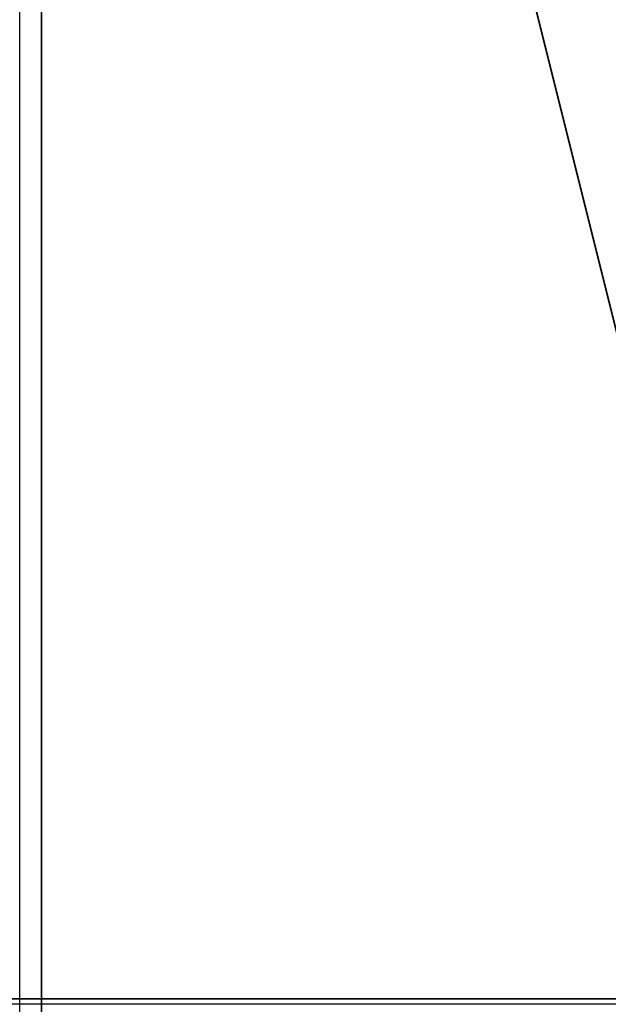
# Model space of a CAD drawing. Header units: millimetres. Extents: x -490 to 6690, y -115 to 152.
# Tile 183 of 256: x 317.3 to 322.7, y -6.25 to 2.77. Entities that reach past the tile are written whole.
import ezdxf

# ---------------------------------------------------------------- set-up
doc = ezdxf.new("R2010")
doc.units = ezdxf.units.MM
doc.layers.add('151', color=253, linetype='Continuous')

# ---------------------------------------------------------------- blocks, each defined once
blk = doc.blocks.new('UG_SURFACE_001')
at = {"layer": '151', "color": 252, "linetype": 'Continuous', "lineweight": 35}
for points in [[(490, -6.2, 2202.5001), (490, 133.2, 2202.5001), (-490, 133.2, 2202.5001), (-490, -6.2, 2202.5001)], [(-340, -6.2, 2052.5), (-340, 133.2, 2052.5), (340, 133.2, 2052.5), (340, -6.2, 2052.5)], [(490, -6.2, 2202.5001), (-490, -6.2, 2202.5001), (-340, -6.2, 2052.5), (340, -6.2, 2052.5)]]:
    blk.add_3dface(points, dxfattribs=at)
blk = doc.blocks.new('UG_SURFACE_061')
at = {"layer": '151', "color": 254, "linetype": 'Continuous', "lineweight": 35}
for points in [[(325.25, -10, 2032.7499), (325.25, 136.75, 2032.7499), (-325.25, 136.75, 2032.7499), (-325.25, -10, 2032.7499)], [(325.25, 136.75, 2032.7499), (325.25, -10, 2032.7499), (317.5, 106, 2025.0001)], [(317.5, 21, 2025.0001), (317.5, 106, 2025.0001), (325.25, -10, 2032.7499)], [(317.5, 21, 2025.0001), (317.5, -8, 2025.0001), (-317.5, -8, 2025.0001), (-317.5, 21, 2025.0001)], [(325.25, -10, 2032.7499), (319.5, -10, 2027), (317.5, -8, 2025.0001), (317.5, 21, 2025.0001)]]:
    blk.add_3dface(points, dxfattribs=at)
blk = doc.blocks.new('UG_SURFACE_064')
at = {"layer": '151', "color": 254, "linetype": 'Continuous', "lineweight": 35}
for points in [[(325.25, 136.75, -7.5), (325.25, -10, -7.5), (317.5, 106, -7.5)], [(317.5, 106, 2025.0001), (325.25, -10, 2032.7499), (325.25, 136.75, 2032.7499)], [(317.5, 21, -7.5), (317.5, 106, -7.5), (325.25, -10, -7.5)], [(325.25, -10, 2032.7499), (317.5, 106, 2025.0001), (317.5, 21, 2025.0001)], [(325.25, -10, -7.5), (319.5, -10, -7.5), (317.5, -8, -7.5), (317.5, 21, -7.5)], [(317.5, 21, 2025.0001), (317.5, -8, 2025.0001), (319.5, -10, 2027), (325.25, -10, 2032.7499)], [(317.5, 21, -7.5), (317.5, -8, -7.5), (317.5, -8, 2025.0001), (317.5, 21, 2025.0001)]]:
    blk.add_3dface(points, dxfattribs=at)

msp = doc.modelspace()

# ---------------------------------------------------------------- linework, layer by layer
at = {"layer": '151', "linetype": 'Continuous', "lineweight": -3}
for p, q in [((317.5, -8, 2025), (317.5, 21, 2025)), ((317.5, 21, 2025), (317.5, -8, 2025)), ((317.5, 21, -7.5), (317.5, -8, -7.5)), ((317.3, -10, 2024.8), (317.3, 19, 2024.8)), ((317.3, -10, 2024.8), (317.3, 19, 2024.8)), ((317.3, -10, -7.5), (317.3, 19, -7.5)), ((-490, -6.2, 2202.5), (490, -6.2, 2202.5)), ((340, -6.2, 2052.5), (-340, -6.2, 2052.5)), ((393.5, -6.25, 2101), (-393.5, -6.25, 2101)), ((393.25, -6.25, 2100.75), (-393.25, -6.25, 2100.75)), ((393.25, -6.25, 2100.75), (-393.25, -6.25, 2100.75)), ((388.25, -6.25, 2095.75), (-388.25, -6.25, 2095.75))]:
    msp.add_line(p, q, dxfattribs=at)

# ---------------------------------------------------------------- block references
for name in ['UG_SURFACE_061', 'UG_SURFACE_064', 'UG_SURFACE_001']:
    msp.add_blockref(name, (0, 0), dxfattribs=at)

doc.saveas('drawing.dxf')
